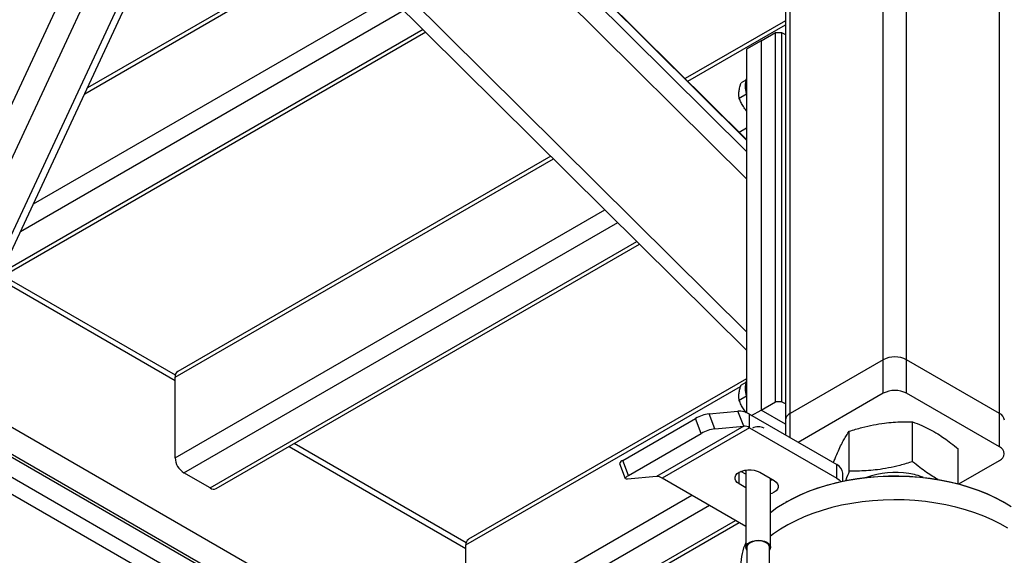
# Model space of a CAD drawing. Header units: millimetres. Extents: x 5 to 415, y 5 to 292.
# Tile 21 of 36: x 208 to 235, y 238 to 252. Entities that reach past the tile are written whole.
import ezdxf

# ---------------------------------------------------------------- set-up
doc = ezdxf.new("R2010")
doc.units = ezdxf.units.MM
doc.layers.add('TRAIT-FORT', color=4, linetype='Continuous', lineweight=25)

msp = doc.modelspace()

# ---------------------------------------------------------------- linework, layer by layer
at = {"layer": 'TRAIT-FORT', "color": 4, "linetype": 'Continuous', "lineweight": 25}
for p, q in [((231.585, 243.292), (231.585, 269.24)), ((232.213, 243.292), (232.213, 269.24)), ((229.071, 241.84), (229.071, 267.788)), ((234.728, 241.84), (234.728, 267.788)), ((228.941, 267.607), (228.941, 241.659)), ((227.892, 248.177), (216.479, 259.499)), ((227.892, 248.92), (217.184, 259.543)), ((227.892, 249.229), (217.93, 259.112)), ((227.892, 249.243), (217.987, 259.069)), ((227.892, 244.044), (213.846, 257.978)), ((213.713, 257.614), (227.892, 243.548)), ((195.935, 224.208), (210.865, 256.258)), ((196.249, 223.415), (211.57, 256.302)), ((196.996, 222.984), (212.316, 255.871)), ((197.251, 223.092), (212.409, 255.629)), ((210.01, 250.481), (216.896, 254.456)), ((216.824, 254.528), (210.082, 250.636)), ((208.623, 247.503), (218.284, 253.08)), ((208.276, 246.758), (218.631, 252.736)), ((228.941, 252.451), (226.234, 250.888)), ((207.756, 245.642), (219.151, 252.22)), ((226.306, 250.817), (228.941, 252.338)), ((207.684, 245.487), (219.223, 252.149)), ((228.285, 251.911), (228.678, 252.138)), ((228.678, 242.158), (228.678, 252.138)), ((228.678, 252.138), (228.835, 252.138)), ((228.835, 252.138), (228.835, 242.158)), ((228.835, 252.138), (228.941, 252.077)), ((228.285, 251.911), (227.892, 251.684)), ((227.892, 251.684), (227.892, 241.857)), ((228.285, 251.911), (228.285, 241.931)), ((227.872, 250.845), (227.742, 250.77)), ((227.892, 250.47), (227.694, 250.355)), ((227.693, 249.441), (227.892, 249.556)), ((222.605, 248.793), (212.523, 242.973)), ((212.454, 242.821), (222.677, 248.722)), ((212.454, 240.643), (224.064, 247.346)), ((212.689, 240.235), (224.411, 247.002)), ((213.396, 239.827), (224.931, 246.486)), ((213.563, 239.81), (225.003, 246.414)), ((212.459, 242.877), (207.811, 245.561)), ((207.682, 245.484), (212.454, 242.73)), ((231.585, 243.292), (229.071, 241.84)), ((231.585, 242.384), (231.585, 243.292)), ((234.728, 241.84), (232.213, 243.292)), ((232.213, 242.384), (232.213, 243.292)), ((212.454, 240.643), (212.454, 242.821)), ((227.892, 242.775), (220.379, 238.438)), ((227.872, 242.679), (227.742, 242.604)), ((206.284, 242.481), (235.16, 225.811)), ((220.31, 238.285), (227.731, 242.568)), ((231.585, 242.384), (229.286, 241.058)), ((234.728, 240.933), (232.213, 242.384)), ((227.892, 242.304), (227.694, 242.19)), ((228.285, 241.931), (228.678, 242.158)), ((228.835, 242.158), (228.678, 242.158)), ((228.941, 242.097), (228.835, 242.158)), ((206.017, 241.909), (234.531, 225.449)), ((226.879, 241.832), (227.656, 241.901)), ((227.036, 241.427), (226.879, 241.832)), ((227.814, 241.496), (227.656, 241.901)), ((227.971, 241.454), (227.971, 241.817)), ((227.971, 241.817), (230.328, 240.456)), ((228.029, 241.783), (228.285, 241.931)), ((228.941, 241.553), (228.285, 241.931)), ((229.071, 241.182), (229.071, 241.84)), ((234.728, 240.933), (234.728, 241.84)), ((214.693, 236.81), (206.05, 241.799)), ((224.548, 240.569), (226.512, 241.703)), ((226.669, 241.298), (226.512, 241.703)), ((228.941, 241.659), (228.941, 241.257)), ((232.376, 240.536), (232.376, 241.612)), ((224.705, 240.164), (226.669, 241.298)), ((227.814, 241.496), (225.457, 240.136)), ((227.971, 241.454), (225.614, 240.093)), ((227.036, 241.427), (227.814, 241.496)), ((227.971, 241.454), (230.328, 240.093)), ((230.667, 240.284), (230.667, 241.361)), ((214.693, 236.266), (206.05, 241.255)), ((220.316, 238.341), (215.667, 241.025)), ((214.693, 235.812), (206.05, 240.801)), ((215.537, 240.95), (220.31, 238.194)), ((233.609, 239.939), (233.609, 240.884)), ((224.459, 240.484), (224.616, 240.079)), ((224.705, 240.164), (224.548, 240.569)), ((233.626, 239.934), (234.728, 240.57)), ((213.396, 239.827), (212.689, 240.235)), ((227.696, 239.935), (227.696, 240.252)), ((227.874, 240.195), (227.738, 240.273)), ((227.859, 240.295), (227.874, 240.271)), ((227.874, 240.311), (227.874, 238.22)), ((228.246, 240.252), (228.639, 240.025)), ((230.328, 240.093), (230.328, 240.456)), ((230.49, 240.01), (230.49, 240.23)), ((225.457, 240.136), (224.679, 240.066)), ((227.874, 238.789), (225.614, 240.093)), ((228.54, 238.22), (228.54, 240.082)), ((227.874, 239.832), (227.696, 239.935)), ((220.31, 236.108), (226.414, 239.631)), ((228.992, 239.458), (228.952, 239.436)), ((234.846, 239.436), (234.807, 239.458)), ((220.546, 235.699), (226.886, 239.359)), ((221.253, 235.291), (227.593, 238.951)), ((221.42, 235.275), (227.691, 238.895)), ((220.31, 236.108), (220.31, 238.285)), ((227.902, 238.234), (227.901, 238.22)), ((227.901, 238.22), (227.901, 236.11)), ((228.513, 236.11), (228.513, 238.22))]:
    msp.add_line(p, q, dxfattribs=at)
at = {"layer": 'TRAIT-FORT', "color": 4, "linetype": 'Continuous', "lineweight": 25, "flags": 128}
for points in [[(227.696, 239.935), (227.641, 239.974), (227.604, 240.019), (227.584, 240.068), (227.584, 240.119), (227.604, 240.168), (227.641, 240.213), (227.696, 240.252), (227.764, 240.284), (227.842, 240.305), (227.927, 240.317), (228.014, 240.317), (228.099, 240.305), (228.178, 240.284), (228.246, 240.252)], [(224.679, 240.066), (224.65, 240.065), (224.629, 240.069), (224.618, 240.077), (224.616, 240.089), (224.625, 240.104), (224.643, 240.122), (224.67, 240.142), (224.705, 240.164)], [(235.044, 239.313), (234.848, 239.434), (234.638, 239.548), (234.415, 239.652), (234.18, 239.748), (233.934, 239.834), (233.678, 239.91), (233.414, 239.976), (233.142, 240.031), (232.865, 240.075), (232.583, 240.108), (232.298, 240.129), (232.011, 240.139), (231.723, 240.138), (231.436, 240.125), (231.152, 240.101), (230.871, 240.066), (230.595, 240.019), (230.325, 239.962), (230.062, 239.894), (229.809, 239.816), (229.565, 239.727), (229.332, 239.63), (229.112, 239.523), (228.905, 239.408), (228.712, 239.285), (228.54, 239.158)], [(228.596, 240.05), (228.57, 240.04), (228.54, 240.03)], [(228.639, 240.025), (228.693, 239.986), (228.731, 239.941), (228.75, 239.892), (228.75, 239.842), (228.731, 239.793), (228.693, 239.747), (228.639, 239.708), (228.57, 239.677), (228.54, 239.667)], [(228.992, 239.458), (229.149, 239.545), (229.367, 239.65), (229.596, 239.746), (229.836, 239.833), (230.087, 239.911), (230.346, 239.978), (230.612, 240.034), (230.884, 240.08), (231.162, 240.115), (231.442, 240.139), (231.725, 240.152), (232.009, 240.153), (232.292, 240.143), (232.574, 240.121), (232.852, 240.089), (233.126, 240.046), (233.393, 239.991), (233.654, 239.926), (233.906, 239.851), (234.149, 239.767), (234.381, 239.672), (234.601, 239.569), (234.807, 239.458)], [(230.328, 240.093), (230.397, 240.045), (230.44, 240)], [(234.948, 238.739), (234.745, 238.857), (234.528, 238.966), (234.299, 239.066), (234.058, 239.157), (233.807, 239.238), (233.547, 239.309), (233.279, 239.37), (233.004, 239.419), (232.724, 239.458), (232.441, 239.485), (232.154, 239.501), (231.867, 239.505), (231.579, 239.498), (231.294, 239.48), (231.011, 239.45), (230.732, 239.409), (230.459, 239.357), (230.192, 239.294), (229.934, 239.221), (229.685, 239.138), (229.447, 239.045), (229.221, 238.942), (229.007, 238.831), (228.807, 238.712), (228.621, 238.585), (228.54, 238.523)], [(227.875, 238.235), (227.892, 238.282), (227.929, 238.326), (227.983, 238.362), (228.052, 238.39), (228.13, 238.407), (228.213, 238.412), (228.296, 238.405), (228.373, 238.386), (228.44, 238.357), (228.492, 238.32), (228.526, 238.276), (228.54, 238.228), (228.533, 238.18), (228.513, 238.143)], [(228.513, 238.22), (228.508, 238.251), (228.483, 238.295), (228.44, 238.334), (228.381, 238.365), (228.31, 238.386), (228.232, 238.395), (228.152, 238.393), (228.076, 238.379), (228.009, 238.354), (227.956, 238.32), (227.919, 238.279), (227.902, 238.234)], [(227.901, 238.143), (227.878, 238.187), (227.875, 238.235)]]:
    msp.add_lwpolyline(points, dxfattribs=at)
at = {"layer": 'TRAIT-FORT', "color": 4, "linetype": 'Continuous', "lineweight": 25}
for centre, radius, start, end in [((228.401, 250.686), 0.549, 157.7641, 202.2359), ((231.899, 242.685), 0.683, 62.6097, 117.3903), ((212.612, 242.841), 0.16, 124.0564, 187.2558), ((228.404, 242.52), 0.553, 157.8122, 202.8526), ((231.899, 241.778), 0.683, 62.6097, 117.3903), ((227.041, 240.784), 1.06, 98.7779, 119.8905), ((227.679, 241.356), 0.545, 57.6507, 92.3578), ((229.163, 241.637), 0.224, 114.3747, 174.3052), ((234.635, 241.637), 0.224, 5.6948, 65.6253), ((227.198, 240.379), 1.06, 98.7779, 119.8905), ((227.825, 241.224), 0.273, 57.6507, 92.3578), ((228.207, 241.145), 0.334, 61.9443, 118.0557), ((234.659, 240.752), 0.194, 290.7834, 69.2166), ((212.965, 240.666), 0.512, 182.6055, 237.3945), ((224.591, 240.435), 0.141, 107.8957, 159.7367), ((230.212, 240.202), 0.279, 5.6948, 65.6253), ((231.9, 237.971), 2.275, 80.4274, 109.7495), ((231.967, 238.239), 2.001, 69.517, 81.0532), ((225.468, 239.863), 0.273, 57.6507, 92.3578), ((213.494, 239.963), 0.168, 234.3824, 294.3071), ((220.469, 238.305), 0.16, 124.0564, 187.2558), ((229.198, 237.728), 1.466, 154.6425, 179.7318)]:
    msp.add_arc(centre, radius, start, end, dxfattribs=at)
for points, knots in [([(227.694, 250.355), (227.692, 250.366), (227.689, 250.388), (227.685, 250.423), (227.684, 250.46), (227.684, 250.502), (227.688, 250.55), (227.697, 250.605), (227.71, 250.662), (227.723, 250.71), (227.734, 250.746), (227.739, 250.762), (227.742, 250.77)], [0, 0, 0, 0, 0.095885, 0.191949, 0.288709, 0.385785, 0.511363, 0.637841, 0.766884, 0.896648, 0.948311, 1, 1, 1, 1]), ([(227.892, 250.021), (227.863, 250.057), (227.806, 250.126), (227.742, 250.24), (227.71, 250.317), (227.694, 250.355)], [0, 0, 0, 0, 0.350648, 0.672349, 1, 1, 1, 1]), ([(227.694, 242.19), (227.692, 242.201), (227.689, 242.223), (227.685, 242.258), (227.684, 242.294), (227.684, 242.336), (227.688, 242.384), (227.697, 242.439), (227.71, 242.497), (227.723, 242.544), (227.734, 242.58), (227.739, 242.596), (227.742, 242.604)], [0, 0, 0, 0, 0.095885, 0.191949, 0.288709, 0.385785, 0.511363, 0.637841, 0.766884, 0.896648, 0.948311, 1, 1, 1, 1]), ([(227.892, 241.856), (227.863, 241.892), (227.806, 241.96), (227.742, 242.074), (227.71, 242.151), (227.694, 242.19)], [0, 0, 0, 0, 0.350648, 0.672349, 1, 1, 1, 1]), ([(230.667, 241.361), (230.781, 241.395), (230.997, 241.461), (231.315, 241.533), (231.597, 241.578), (231.858, 241.603), (232.112, 241.616), (232.285, 241.614), (232.376, 241.612)], [0, 0, 0, 0, 0.202068, 0.3827, 0.555315, 0.692992, 0.838894, 1, 1, 1, 1]), ([(232.376, 241.612), (232.459, 241.582), (232.614, 241.523), (232.843, 241.413), (233.047, 241.296), (233.235, 241.172), (233.418, 241.038), (233.543, 240.937), (233.609, 240.884)], [0, 0, 0, 0, 0.202068, 0.3827, 0.555315, 0.692992, 0.838894, 1, 1, 1, 1]), ([(230.239, 240.507), (230.255, 240.547), (230.299, 240.661), (230.371, 240.828), (230.449, 240.994), (230.522, 241.131), (230.593, 241.251), (230.641, 241.323), (230.667, 241.361)], [0, 0, 0, 0, 0.108849, 0.310583, 0.503363, 0.657125, 0.820073, 1, 1, 1, 1]), ([(232.376, 240.536), (232.262, 240.502), (232.046, 240.436), (231.728, 240.364), (231.446, 240.319), (231.185, 240.294), (230.931, 240.281), (230.758, 240.283), (230.667, 240.284)], [0, 0, 0, 0, 0.202068, 0.3827, 0.555315, 0.692992, 0.838894, 1, 1, 1, 1]), ([(233.064, 240.055), (233.017, 240.081), (232.914, 240.139), (232.75, 240.249), (232.567, 240.382), (232.442, 240.483), (232.376, 240.536)], [0, 0, 0, 0, 0.202751, 0.449584, 0.711164, 1, 1, 1, 1]), ([(230.667, 240.284), (230.635, 240.2), (230.6, 240.107), (230.565, 240.026), (230.563, 240.019)], [0, 0, 0, 0, 0.91852, 1, 1, 1, 1])]:
    msp.add_open_spline(points, degree=3, knots=knots, dxfattribs=at)

doc.saveas('drawing.dxf')
